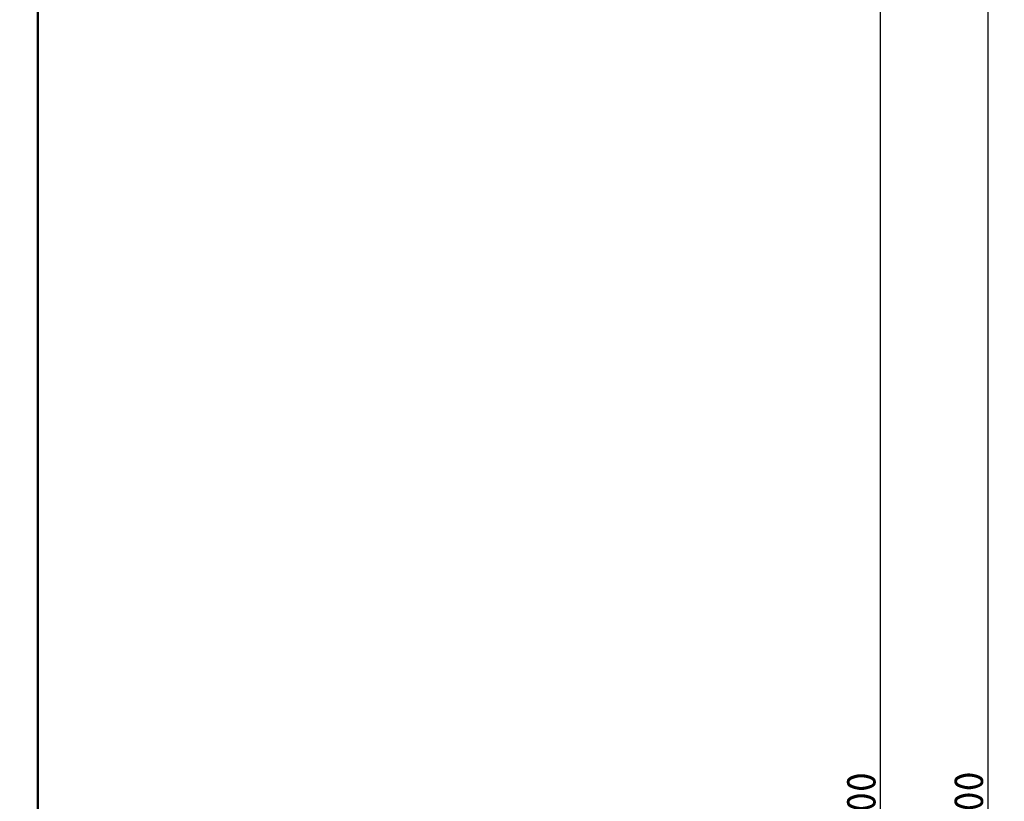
# Model space of a CAD drawing. Header units: millimetres. Extents: x 0 to 2239, y -60 to 841.
# Tile 63 of 151: x 790 to 908, y 530 to 624. Entities that reach past the tile are written whole.
import ezdxf

# ---------------------------------------------------------------- set-up
doc = ezdxf.new("R2010")
doc.units = ezdxf.units.MM
doc.layers.add('Bemaßung (ISO)', color=7, linetype='Continuous', lineweight=25)
doc.layers.add('Sichtbar (ISO)', color=7, linetype='Continuous', lineweight=50)
doc.styles.add('Notiztext (DIN)', font='isocpeur.ttf')
doc.dimstyles.new('Standard (DIN)', dxfattribs={"dimtxt": 3.5, "dimasz": 2.5, "dimexe": 2, "dimexo": 0.5, "dimgap": 0.5, "dimtad": 1, "dimrnd": 1e-08, "dimtxsty": 'Notiztext (DIN)', "dimcen": 0.09, "dimdle": 10, "dimclrd": 256, "dimclre": 256, "dimclrt": 256, "dimadec": 0, "dimazin": 0, "dimtfac": 1, "dimtmove": 0, "dimatfit": 3, "dimfxl": 1, "dimtolj": 1, "dimtzin": 0, "dimlwd": -1, "dimlwe": -1, "dimarcsym": 0})

# ---------------------------------------------------------------- blocks, each defined once
blk = doc.blocks.new('*D25')
at = {"layer": 'Bemaßung (ISO)', "transparency": 16777216}
for p, q in [((763.89, 780.06), (908.39, 780.06)), ((906.39, 777.56), (906.39, 282.56)), ((763.89, 280.06), (908.39, 280.06))]:
    blk.add_line(p, q, dxfattribs=at)
for points in [[(905.97, 777.56), (906.8, 777.56), (906.39, 780.06)], [(905.97, 282.56), (906.8, 282.56), (906.39, 280.06)]]:
    blk.add_solid(points, dxfattribs=at)
at = {"layer": 'Defpoints', "color": 0, "transparency": 16777216}
for p in [(763.39, 780.06), (763.39, 280.06), (906.39, 280.06)]:
    blk.add_point(p, dxfattribs=at)
at = {"layer": 'Bemaßung (ISO)', "transparency": 16777216, "insert": (902.39, 526.74), "char_height": 3.5, "attachment_point": 1, "rotation": 90, "style": 'Notiztext (DIN)'}
blk.add_mtext('\\A1;500', dxfattribs=at)
blk = doc.blocks.new('*D26')
at = {"layer": 'Bemaßung (ISO)', "transparency": 16777216}
for p, q in [((792.99, 680.06), (895.49, 680.06)), ((893.49, 677.56), (893.49, 382.56)), ((792.99, 380.06), (895.49, 380.06))]:
    blk.add_line(p, q, dxfattribs=at)
for points in [[(893.07, 677.56), (893.9, 677.56), (893.49, 680.06)], [(893.07, 382.56), (893.9, 382.56), (893.49, 380.06)]]:
    blk.add_solid(points, dxfattribs=at)
at = {"layer": 'Defpoints', "color": 0, "transparency": 16777216}
for p in [(792.49, 680.06), (792.49, 380.06), (893.49, 380.06)]:
    blk.add_point(p, dxfattribs=at)
at = {"layer": 'Bemaßung (ISO)', "transparency": 16777216, "insert": (889.49, 526.74), "char_height": 3.5, "attachment_point": 1, "rotation": 90, "style": 'Notiztext (DIN)'}
blk.add_mtext('\\A1;300', dxfattribs=at)

msp = doc.modelspace()

# ---------------------------------------------------------------- linework, layer by layer
at = {"layer": 'Sichtbar (ISO)'}
msp.add_line((792.485, 680.0629), (792.485, 380.0629), dxfattribs=at)

# ---------------------------------------------------------------- dimensions: what is measured, and where the dimension line sits
at = {"layer": 'Bemaßung (ISO)'}
for base, p1, p2, angle, picture, middle in [((906.385, 280.0629), (763.385, 780.0629), (763.385, 280.0629), 90, '*D25', (906.385, 530.0629)), ((893.485, 380.0629), (792.485, 680.0629), (792.485, 380.0629), 270, '*D26', (893.485, 530.0629))]:
    dim = msp.add_linear_dim(base=base, p1=p1, p2=p2, angle=angle, dimstyle='Standard (DIN)', override={"dimgap": 0.5, "dimdec": 2, "dimtol": 0, "dimlim": 0, "dimtp": 0, "dimtm": 0, "dimtdec": 2, "dimtofl": 0, "dimatfit": 1}, dxfattribs=at)
    dim.commit()
    dim.dimension.update_dxf_attribs({"geometry": picture, "text_midpoint": middle, "dimtype": 160})

doc.saveas('drawing.dxf')
